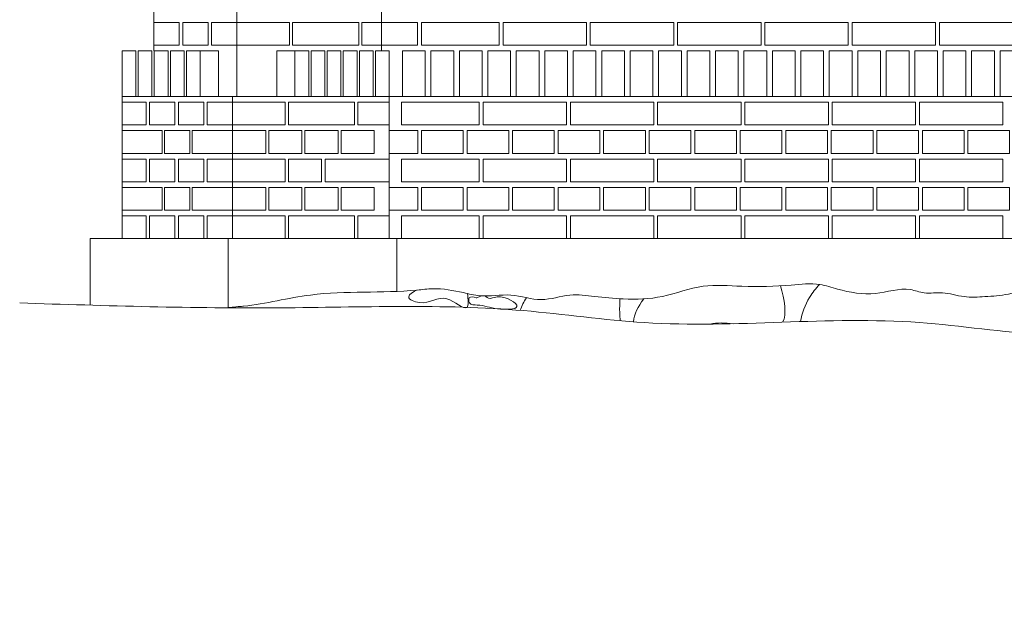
# Model space of a CAD drawing. Header units: millimetres. Extents: x -37887 to 94344, y -69777 to 116976.
# Tile 181 of 205: x 29818 to 32413, y 107254 to 108828. Entities that reach past the tile are written whole.
import ezdxf

# ---------------------------------------------------------------- set-up
doc = ezdxf.new("R2010")
doc.units = ezdxf.units.MM
doc.layers.add('02_odbudowa', color=7, linetype='Continuous', lineweight=30)
doc.layers.add('inwentarka dominiki', color=1, linetype='Continuous', lineweight=13)

# ---------------------------------------------------------------- blocks, each defined once
blk = doc.blocks.new('A$C548F19F9')
at = {"layer": 'inwentarka dominiki'}
for p, q in [((31844.3, 1591.6), (31844.3, 5921.6)), ((31462.7, 1471.6), (31462.7, 4141.6)), ((31244.3, 2959.1), (31244.3, 1591.6)), ((31366.5, 1591.6), (31414.2, 1591.6)), ((31414.2, 1591.6), (31414.2, 1471.6)), ((31615.8, 1591.6), (31568.1, 1591.6)), ((31568.1, 1591.6), (31568.1, 1471.6)), ((31864.5, 1591.6), (31864.5, 1096.6)), ((31160.2, 1471.6), (36748.3, 1471.6)), ((31160.2, 1471.6), (31160.2, 1096.6)), ((31451.4, 1471.6), (31451.4, 1096.6)), ((31076.1, 1096.6), (36832.4, 1096.6)), ((31076.1, 1096.6), (31076.1, 921.3)), ((31440.1, 1096.6), (31440.1, 915.4)), ((31884.8, 1096.6), (31884.8, 957.5))]:
    blk.add_line(p, q, dxfattribs=at)
for points in [[(31244.3, 1666.6), (31311, 1666.6), (31311, 1606.6), (31244.3, 1606.6), (31244.3, 1666.6)], [(31320.1, 1666.6), (31386.9, 1666.6), (31386.9, 1606.6), (31320.1, 1606.6), (31320.1, 1666.6)], [(31396, 1666.6), (31462.7, 1666.6), (31462.7, 1606.6), (31396, 1606.6), (31396, 1666.6)], [(31462.7, 1606.6), (31462.7, 1666.6), (31601.8, 1666.6), (31601.8, 1606.6), (31462.7, 1606.6)], [(31609.8, 1606.6), (31609.8, 1666.6), (31784.6, 1666.6), (31784.6, 1606.6), (31609.8, 1606.6)], [(31792.6, 1606.6), (31792.6, 1666.6), (31844.3, 1666.6), (31844.3, 1606.6), (31792.6, 1606.6)], [(31939.3, 1666.6), (31939.3, 1606.6), (31844.3, 1606.6), (31844.3, 1666.6), (31939.3, 1666.6)], [(32154.3, 1666.6), (32154.3, 1606.6), (31949.3, 1606.6), (31949.3, 1666.6), (32154.3, 1666.6)], [(32384.3, 1666.6), (32384.3, 1606.6), (32164.3, 1606.6), (32164.3, 1666.6), (32384.3, 1666.6)], [(32614.3, 1666.6), (32614.3, 1606.6), (32394.3, 1606.6), (32394.3, 1666.6), (32614.3, 1666.6)], [(32844.3, 1666.6), (32844.3, 1606.6), (32624.3, 1606.6), (32624.3, 1666.6), (32844.3, 1666.6)], [(33074.3, 1666.6), (33074.3, 1606.6), (32854.3, 1606.6), (32854.3, 1666.6), (33074.3, 1666.6)], [(33304.3, 1666.6), (33304.3, 1606.6), (33084.3, 1606.6), (33084.3, 1666.6), (33304.3, 1666.6)], [(33534.3, 1666.6), (33534.3, 1606.6), (33314.3, 1606.6), (33314.3, 1666.6), (33534.3, 1666.6)], [(31196.6, 1471.6), (31196.6, 1591.6), (31160.2, 1591.6), (31160.2, 1471.6), (31196.6, 1471.6)], [(31239.1, 1471.6), (31239.1, 1591.6), (31202.7, 1591.6), (31202.7, 1471.6), (31239.1, 1471.6)], [(31281.5, 1471.6), (31281.5, 1591.6), (31245.1, 1591.6), (31245.1, 1471.6), (31281.5, 1471.6)], [(31324, 1471.6), (31324, 1591.6), (31287.6, 1591.6), (31287.6, 1471.6), (31324, 1471.6)], [(31366.5, 1471.6), (31366.5, 1591.6), (31330.1, 1591.6), (31330.1, 1471.6), (31366.5, 1471.6)], [(31615.8, 1471.6), (31615.8, 1591.6), (31652.2, 1591.6), (31652.2, 1471.6), (31615.8, 1471.6)], [(31658.3, 1471.6), (31658.3, 1591.6), (31694.7, 1591.6), (31694.7, 1471.6), (31658.3, 1471.6)], [(31700.7, 1471.6), (31700.7, 1591.6), (31737.1, 1591.6), (31737.1, 1471.6), (31700.7, 1471.6)], [(31743.2, 1471.6), (31743.2, 1591.6), (31779.6, 1591.6), (31779.6, 1471.6), (31743.2, 1471.6)], [(31785.7, 1471.6), (31785.7, 1591.6), (31822.1, 1591.6), (31822.1, 1471.6), (31785.7, 1471.6)], [(31828.1, 1471.6), (31828.1, 1591.6), (31864.5, 1591.6), (31864.5, 1471.6), (31828.1, 1471.6)], [(31899.3, 1471.6), (31899.3, 1591.6), (31959.3, 1591.6), (31959.3, 1471.6), (31899.3, 1471.6)], [(31974.3, 1471.6), (31974.3, 1591.6), (32034.3, 1591.6), (32034.3, 1471.6), (31974.3, 1471.6)], [(32049.3, 1471.6), (32049.3, 1591.6), (32109.3, 1591.6), (32109.3, 1471.6), (32049.3, 1471.6)], [(32124.3, 1471.6), (32124.3, 1591.6), (32184.3, 1591.6), (32184.3, 1471.6), (32124.3, 1471.6)], [(32199.3, 1471.6), (32199.3, 1591.6), (32259.3, 1591.6), (32259.3, 1471.6), (32199.3, 1471.6)], [(32274.3, 1471.6), (32274.3, 1591.6), (32334.3, 1591.6), (32334.3, 1471.6), (32274.3, 1471.6)], [(32349.3, 1471.6), (32349.3, 1591.6), (32409.3, 1591.6), (32409.3, 1471.6), (32349.3, 1471.6)], [(32424.3, 1471.6), (32424.3, 1591.6), (32484.3, 1591.6), (32484.3, 1471.6), (32424.3, 1471.6)], [(32499.3, 1471.6), (32499.3, 1591.6), (32559.3, 1591.6), (32559.3, 1471.6), (32499.3, 1471.6)], [(32574.3, 1471.6), (32574.3, 1591.6), (32634.3, 1591.6), (32634.3, 1471.6), (32574.3, 1471.6)], [(32649.3, 1471.6), (32649.3, 1591.6), (32709.3, 1591.6), (32709.3, 1471.6), (32649.3, 1471.6)], [(32724.3, 1471.6), (32724.3, 1591.6), (32784.3, 1591.6), (32784.3, 1471.6), (32724.3, 1471.6)], [(32799.3, 1471.6), (32799.3, 1591.6), (32859.3, 1591.6), (32859.3, 1471.6), (32799.3, 1471.6)], [(32874.3, 1471.6), (32874.3, 1591.6), (32934.3, 1591.6), (32934.3, 1471.6), (32874.3, 1471.6)], [(32949.3, 1471.6), (32949.3, 1591.6), (33009.3, 1591.6), (33009.3, 1471.6), (32949.3, 1471.6)], [(33024.3, 1471.6), (33024.3, 1591.6), (33084.3, 1591.6), (33084.3, 1471.6), (33024.3, 1471.6)], [(33099.3, 1471.6), (33099.3, 1591.6), (33159.3, 1591.6), (33159.3, 1471.6), (33099.3, 1471.6)], [(33174.3, 1471.6), (33174.3, 1591.6), (33234.3, 1591.6), (33234.3, 1471.6), (33174.3, 1471.6)], [(33249.3, 1471.6), (33249.3, 1591.6), (33309.3, 1591.6), (33309.3, 1471.6), (33249.3, 1471.6)], [(33324.3, 1471.6), (33324.3, 1591.6), (33384.3, 1591.6), (33384.3, 1471.6), (33324.3, 1471.6)], [(33399.3, 1471.6), (33399.3, 1591.6), (33459.3, 1591.6), (33459.3, 1471.6), (33399.3, 1471.6)], [(33474.3, 1471.6), (33474.3, 1591.6), (33534.3, 1591.6), (33534.3, 1471.6), (33474.3, 1471.6)], [(31160.2, 1456.6), (31223.9, 1456.6), (31223.9, 1396.6), (31160.2, 1396.6), (31160.2, 1456.6)], [(31233, 1456.6), (31299.7, 1456.6), (31299.7, 1396.6), (31233, 1396.6), (31233, 1456.6)], [(31308.8, 1456.6), (31375.6, 1456.6), (31375.6, 1396.6), (31308.8, 1396.6), (31308.8, 1456.6)], [(31384.7, 1456.6), (31451.4, 1456.6), (31451.4, 1396.6), (31384.7, 1396.6), (31384.7, 1456.6)], [(31451.4, 1396.6), (31451.4, 1456.6), (31590.5, 1456.6), (31590.5, 1396.6), (31451.4, 1396.6)], [(31598.5, 1396.6), (31598.5, 1456.6), (31773.3, 1456.6), (31773.3, 1396.6), (31598.5, 1396.6)], [(31781.3, 1396.6), (31781.3, 1456.6), (31864.5, 1456.6), (31864.5, 1396.6), (31781.3, 1396.6)], [(32101.8, 1456.6), (32101.8, 1396.6), (31896.8, 1396.6), (31896.8, 1456.6), (32101.8, 1456.6)], [(32331.8, 1456.6), (32331.8, 1396.6), (32111.8, 1396.6), (32111.8, 1456.6), (32331.8, 1456.6)], [(32561.8, 1456.6), (32561.8, 1396.6), (32341.8, 1396.6), (32341.8, 1456.6), (32561.8, 1456.6)], [(32791.8, 1456.6), (32791.8, 1396.6), (32571.8, 1396.6), (32571.8, 1456.6), (32791.8, 1456.6)], [(33021.8, 1456.6), (33021.8, 1396.6), (32801.8, 1396.6), (32801.8, 1456.6), (33021.8, 1456.6)], [(33251.8, 1456.6), (33251.8, 1396.6), (33031.8, 1396.6), (33031.8, 1456.6), (33251.8, 1456.6)], [(33481.8, 1456.6), (33481.8, 1396.6), (33261.8, 1396.6), (33261.8, 1456.6), (33481.8, 1456.6)], [(31160.2, 1321.6), (31160.2, 1381.6), (31266.4, 1381.6), (31266.4, 1321.6), (31160.2, 1321.6)], [(31272.4, 1381.6), (31339.2, 1381.6), (31339.2, 1321.6), (31272.4, 1321.6), (31272.4, 1381.6)], [(31345.2, 1321.6), (31345.2, 1381.6), (31451.4, 1381.6), (31451.4, 1321.6), (31345.2, 1321.6)], [(31538.8, 1321.6), (31451.4, 1321.6), (31451.4, 1381.6), (31538.8, 1381.6), (31538.8, 1321.6)], [(31634.2, 1321.6), (31546.8, 1321.6), (31546.8, 1381.6), (31634.2, 1381.6), (31634.2, 1321.6)], [(31729.6, 1321.6), (31642.2, 1321.6), (31642.2, 1381.6), (31729.6, 1381.6), (31729.6, 1321.6)], [(31825, 1321.6), (31737.6, 1321.6), (31737.6, 1381.6), (31825, 1381.6), (31825, 1321.6)], [(31939.5, 1381.6), (31939.5, 1321.6), (31864.5, 1321.6), (31864.5, 1381.6), (31939.5, 1381.6)], [(32059.5, 1381.6), (32059.5, 1321.6), (31949.5, 1321.6), (31949.5, 1381.6), (32059.5, 1381.6)], [(32179.5, 1381.6), (32179.5, 1321.6), (32069.5, 1321.6), (32069.5, 1381.6), (32179.5, 1381.6)], [(32299.5, 1381.6), (32299.5, 1321.6), (32189.5, 1321.6), (32189.5, 1381.6), (32299.5, 1381.6)], [(32419.5, 1381.6), (32419.5, 1321.6), (32309.5, 1321.6), (32309.5, 1381.6), (32419.5, 1381.6)], [(32539.5, 1381.6), (32539.5, 1321.6), (32429.5, 1321.6), (32429.5, 1381.6), (32539.5, 1381.6)], [(32659.5, 1381.6), (32659.5, 1321.6), (32549.5, 1321.6), (32549.5, 1381.6), (32659.5, 1381.6)], [(32779.5, 1381.6), (32779.5, 1321.6), (32669.5, 1321.6), (32669.5, 1381.6), (32779.5, 1381.6)], [(32899.5, 1381.6), (32899.5, 1321.6), (32789.5, 1321.6), (32789.5, 1381.6), (32899.5, 1381.6)], [(33019.5, 1381.6), (33019.5, 1321.6), (32909.5, 1321.6), (32909.5, 1381.6), (33019.5, 1381.6)], [(33139.5, 1381.6), (33139.5, 1321.6), (33029.5, 1321.6), (33029.5, 1381.6), (33139.5, 1381.6)], [(33259.5, 1381.6), (33259.5, 1321.6), (33149.5, 1321.6), (33149.5, 1381.6), (33259.5, 1381.6)], [(33379.5, 1381.6), (33379.5, 1321.6), (33269.5, 1321.6), (33269.5, 1381.6), (33379.5, 1381.6)], [(33499.5, 1381.6), (33499.5, 1321.6), (33389.5, 1321.6), (33389.5, 1381.6), (33499.5, 1381.6)], [(31160.2, 1306.6), (31223.9, 1306.6), (31223.9, 1246.6), (31160.2, 1246.6), (31160.2, 1306.6)], [(31233, 1306.6), (31299.7, 1306.6), (31299.7, 1246.6), (31233, 1246.6), (31233, 1306.6)], [(31308.8, 1306.6), (31375.6, 1306.6), (31375.6, 1246.6), (31308.8, 1246.6), (31308.8, 1306.6)], [(31384.7, 1306.6), (31451.4, 1306.6), (31451.4, 1246.6), (31384.7, 1246.6), (31384.7, 1306.6)], [(31451.4, 1246.6), (31451.4, 1306.6), (31590.5, 1306.6), (31590.5, 1246.6), (31451.4, 1246.6)], [(31685.9, 1246.6), (31598.5, 1246.6), (31598.5, 1306.6), (31685.9, 1306.6), (31685.9, 1246.6)], [(31695.9, 1246.6), (31695.9, 1306.6), (31864.5, 1306.6), (31864.5, 1246.6), (31695.9, 1246.6)], [(32101.8, 1306.6), (32101.8, 1246.6), (31896.8, 1246.6), (31896.8, 1306.6), (32101.8, 1306.6)], [(32331.8, 1306.6), (32331.8, 1246.6), (32111.8, 1246.6), (32111.8, 1306.6), (32331.8, 1306.6)], [(32561.8, 1306.6), (32561.8, 1246.6), (32341.8, 1246.6), (32341.8, 1306.6), (32561.8, 1306.6)], [(32791.8, 1306.6), (32791.8, 1246.6), (32571.8, 1246.6), (32571.8, 1306.6), (32791.8, 1306.6)], [(33021.8, 1306.6), (33021.8, 1246.6), (32801.8, 1246.6), (32801.8, 1306.6), (33021.8, 1306.6)], [(33251.8, 1306.6), (33251.8, 1246.6), (33031.8, 1246.6), (33031.8, 1306.6), (33251.8, 1306.6)], [(33481.8, 1306.6), (33481.8, 1246.6), (33261.8, 1246.6), (33261.8, 1306.6), (33481.8, 1306.6)], [(31160.2, 1171.6), (31160.2, 1231.6), (31266.4, 1231.6), (31266.4, 1171.6), (31160.2, 1171.6)], [(31272.4, 1231.6), (31339.2, 1231.6), (31339.2, 1171.6), (31272.4, 1171.6), (31272.4, 1231.6)], [(31345.2, 1171.6), (31345.2, 1231.6), (31451.4, 1231.6), (31451.4, 1171.6), (31345.2, 1171.6)], [(31538.8, 1171.6), (31451.4, 1171.6), (31451.4, 1231.6), (31538.8, 1231.6), (31538.8, 1171.6)], [(31634.2, 1171.6), (31546.8, 1171.6), (31546.8, 1231.6), (31634.2, 1231.6), (31634.2, 1171.6)], [(31729.6, 1171.6), (31642.2, 1171.6), (31642.2, 1231.6), (31729.6, 1231.6), (31729.6, 1171.6)], [(31825, 1171.6), (31737.6, 1171.6), (31737.6, 1231.6), (31825, 1231.6), (31825, 1171.6)], [(31939.5, 1231.6), (31939.5, 1171.6), (31864.5, 1171.6), (31864.5, 1231.6), (31939.5, 1231.6)], [(32059.5, 1231.6), (32059.5, 1171.6), (31949.5, 1171.6), (31949.5, 1231.6), (32059.5, 1231.6)], [(32179.5, 1231.6), (32179.5, 1171.6), (32069.5, 1171.6), (32069.5, 1231.6), (32179.5, 1231.6)], [(32299.5, 1231.6), (32299.5, 1171.6), (32189.5, 1171.6), (32189.5, 1231.6), (32299.5, 1231.6)], [(32419.5, 1231.6), (32419.5, 1171.6), (32309.5, 1171.6), (32309.5, 1231.6), (32419.5, 1231.6)], [(32539.5, 1231.6), (32539.5, 1171.6), (32429.5, 1171.6), (32429.5, 1231.6), (32539.5, 1231.6)], [(32659.5, 1231.6), (32659.5, 1171.6), (32549.5, 1171.6), (32549.5, 1231.6), (32659.5, 1231.6)], [(32779.5, 1231.6), (32779.5, 1171.6), (32669.5, 1171.6), (32669.5, 1231.6), (32779.5, 1231.6)], [(32899.5, 1231.6), (32899.5, 1171.6), (32789.5, 1171.6), (32789.5, 1231.6), (32899.5, 1231.6)], [(33019.5, 1231.6), (33019.5, 1171.6), (32909.5, 1171.6), (32909.5, 1231.6), (33019.5, 1231.6)], [(33139.5, 1231.6), (33139.5, 1171.6), (33029.5, 1171.6), (33029.5, 1231.6), (33139.5, 1231.6)], [(33259.5, 1231.6), (33259.5, 1171.6), (33149.5, 1171.6), (33149.5, 1231.6), (33259.5, 1231.6)], [(33379.5, 1231.6), (33379.5, 1171.6), (33269.5, 1171.6), (33269.5, 1231.6), (33379.5, 1231.6)], [(33499.5, 1231.6), (33499.5, 1171.6), (33389.5, 1171.6), (33389.5, 1231.6), (33499.5, 1231.6)], [(31160.2, 1156.6), (31223.9, 1156.6), (31223.9, 1096.6), (31160.2, 1096.6), (31160.2, 1156.6)], [(31233, 1156.6), (31299.7, 1156.6), (31299.7, 1096.6), (31233, 1096.6), (31233, 1156.6)], [(31308.8, 1156.6), (31375.6, 1156.6), (31375.6, 1096.6), (31308.8, 1096.6), (31308.8, 1156.6)], [(31384.7, 1156.6), (31451.4, 1156.6), (31451.4, 1096.6), (31384.7, 1096.6), (31384.7, 1156.6)], [(31451.4, 1096.6), (31451.4, 1156.6), (31590.5, 1156.6), (31590.5, 1096.6), (31451.4, 1096.6)], [(31598.5, 1096.6), (31598.5, 1156.6), (31773.3, 1156.6), (31773.3, 1096.6), (31598.5, 1096.6)], [(31781.3, 1096.6), (31781.3, 1156.6), (31864.5, 1156.6), (31864.5, 1096.6), (31781.3, 1096.6)], [(32101.8, 1156.6), (32101.8, 1096.6), (31896.8, 1096.6), (31896.8, 1156.6), (32101.8, 1156.6)], [(32331.8, 1156.6), (32331.8, 1096.6), (32111.8, 1096.6), (32111.8, 1156.6), (32331.8, 1156.6)], [(32561.8, 1156.6), (32561.8, 1096.6), (32341.8, 1096.6), (32341.8, 1156.6), (32561.8, 1156.6)], [(32791.8, 1156.6), (32791.8, 1096.6), (32571.8, 1096.6), (32571.8, 1156.6), (32791.8, 1156.6)], [(33021.8, 1156.6), (33021.8, 1096.6), (32801.8, 1096.6), (32801.8, 1156.6), (33021.8, 1156.6)], [(33251.8, 1156.6), (33251.8, 1096.6), (33031.8, 1096.6), (33031.8, 1156.6), (33251.8, 1156.6)], [(33481.8, 1156.6), (33481.8, 1096.6), (33261.8, 1096.6), (33261.8, 1156.6), (33481.8, 1156.6)]]:
    blk.add_lwpolyline(points, dxfattribs=at)
for points, knots in [([(36832.4, 609.8), (36819.1, 601.9), (36793, 586.5), (36747.5, 595.6), (36710.3, 601.1), (36664.1, 615.7), (36675.4, 677), (36595.1, 687.9), (36635.9, 758.6), (36581.6, 778.1), (36568.2, 815.7), (36519.7, 829.2), (36468.5, 808.2), (36413.8, 805.7), (36372.1, 817.7), (36336.5, 820.2), (36323.5, 864.8), (36273.9, 863.7), (36230, 851.7), (36172.9, 855.6), (36153.7, 815.6), (36120.8, 775.1), (36103.9, 832.9), (36050.1, 815.1), (36006.3, 831.8), (35968.1, 857.4), (35928.4, 887.9), (35922.6, 966.3), (35838.2, 955.5), (35802, 921.9), (35770.1, 896.2), (35766.5, 863.5), (35754, 823.9), (35708.9, 825.4), (35676.3, 832.2), (35660.1, 850), (35634.9, 846.2), (35608.5, 847.4), (35572.3, 849), (35552, 901.6), (35483.7, 893.1), (35439.9, 932.6), (35399.5, 954.4), (35359.4, 936.9), (35328.2, 957.9), (35279.2, 963.1), (35278.2, 919.5), (35240.7, 903.7), (35207.1, 943.9), (35184.7, 895.9), (35140, 880.2), (35109.6, 918.9), (35083.5, 950.6), (35038.8, 966.1), (34995.5, 959.4), (34948.8, 975.5), (34904.1, 944.8), (34848.3, 952.2), (34778.7, 951.6), (34714.4, 982.4), (34535.7, 976.7), (34371.6, 1014.7), (34234.8, 952.8), (34207.2, 962.3), (34188.1, 930.9), (34155.1, 964.3), (34134.1, 932.8), (34099.6, 904.8), (34032.4, 917.7), (33960.7, 909.5), (33876.7, 937.5), (33785.1, 953.6), (33699.8, 937.7), (33645.7, 946.7), (33609.9, 926.1), (33568.5, 972.4), (33501.7, 947.9), (33437.1, 944), (33378.1, 940.1), (33326.2, 958.2), (33277.5, 949.4), (33220.3, 971.7), (33143.2, 942.8), (33062.6, 957.7), (32991, 980.9), (32905.2, 971.7), (32803.6, 968.2), (32687.8, 979.2), (32587.9, 938.5), (32490.2, 935.2), (32409.4, 943.6), (32336.8, 953), (32263.8, 926.5), (32185.2, 955.7), (32115.3, 940.3), (32048, 957.9), (31992.4, 967.3), (31858.3, 951), (31689.6, 964.8), (31533.7, 923.3), (31468.6, 917.4), (31423.5, 914.2)], [0, 0, 0, 0, 44.93307, 87.839686, 131.402239, 164.508318, 214.421684, 269.68735, 327.238824, 365.775065, 411.256725, 437.270124, 505.705658, 573.187096, 595.13834, 638.852534, 663.949093, 717.51757, 755.928745, 810.845351, 864.533734, 888.982651, 930.907567, 968.787557, 1033.437121, 1066.743482, 1107.461358, 1180.80221, 1251.109717, 1298.430221, 1336.437666, 1365.235716, 1395.744732, 1449.095915, 1473.940504, 1497.158204, 1513.694107, 1545.732295, 1580.823156, 1608.917689, 1694.949928, 1740.431298, 1786.579885, 1821.726528, 1856.830675, 1898.285233, 1933.088599, 1959.852008, 1999.884591, 2040.886096, 2075.990243, 2125.397966, 2167.552352, 2201.096994, 2260.835747, 2297.623314, 2340.086475, 2409.753447, 2459.569392, 2548.787682, 2615.115661, 2991.608992, 3030.721123, 3042.471646, 3072.970264, 3106.078207, 3134.365079, 3163.940523, 3240.455302, 3318.577464, 3382.290043, 3501.794694, 3593.601864, 3640.300474, 3661.38112, 3706.095191, 3787.833657, 3849.861842, 3904.864522, 3962.40781, 4010.743553, 4048.345018, 4140.558927, 4241.240557, 4289.342952, 4364.664783, 4495.101237, 4597.07565, 4707.351271, 4811.212369, 4886.735507, 4952.01784, 5028.147797, 5109.236916, 5191.167906, 5235.427207, 5316.292659, 5358.218623, 5639.280451, 5818.242732, 5836.160646, 5836.160646, 5836.160646, 5836.160646]), ([(32998.4, 975.6), (32988.7, 965.6), (32966.7, 937.9), (32952.1, 899.8), (32948.5, 877.9)], [113.912612, 113.912612, 113.912612, 113.912612, 155.033847, 216.223532, 216.223532, 216.223532, 216.223532]), ([(32473.4, 880.2), (32472.6, 887.2), (32471.1, 906.4), (32472, 926.4), (32472.3, 938.1)], [546.052324, 546.052324, 546.052324, 546.052324, 564.29974, 594.465072, 594.465072, 594.465072, 594.465072])]:
    blk.add_open_spline(points, degree=3, knots=knots, dxfattribs=at)
for points in [[(32070.6, 951.8), (32069.4, 915.5), (32016.3, 937.8), (31943.5, 928.1), (31915.8, 943.3), (31936.5, 960.9), (31937.3, 961.3)], [(32094.5, 940.5), (32075.2, 940.5), (32076, 927.7), (32096.4, 921.5), (32150.1, 911.7), (32201, 917.4), (32148.6, 943), (32126.2, 939.7), (32108.9, 945.6), (32094.5, 940.5), (32095.1, 940.8)], [(30890.5, 927), (31576.3, 914.1), (32218.3, 906.8), (32536.9, 875.2), (33261.8, 875.4), (33591.1, 844.4), (33976.3, 844.4), (34187.5, 819.5), (35265.4, 725.3), (36232.2, 564.9), (36561, 451.6), (37133.1, 332.6), (38614, 100.6)]]:
    blk.add_spline(points, degree=3, dxfattribs=at)
for points in [[(32901.3, 876.3), (32913.3, 895.6), (32905.6, 936.7), (32895.6, 972.4)], [(32226.6, 940.8), (32219.2, 930.6), (32213.3, 919.2), (32209.3, 907.6)], [(32535.2, 937.9), (32519.8, 917.3), (32509.5, 897.1), (32507.8, 877.3)], [(32710.3, 871.3), (32728.5, 875.4), (32749.4, 874.7), (32770.7, 872.3)]]:
    blk.add_open_spline(points, degree=3, dxfattribs=at)

msp = doc.modelspace()

# ---------------------------------------------------------------- block references
at = {"layer": '02_odbudowa'}
msp.add_blockref('A$C548F19F9', (-1072.5, 107153.6), dxfattribs=at)

doc.saveas('drawing.dxf')
